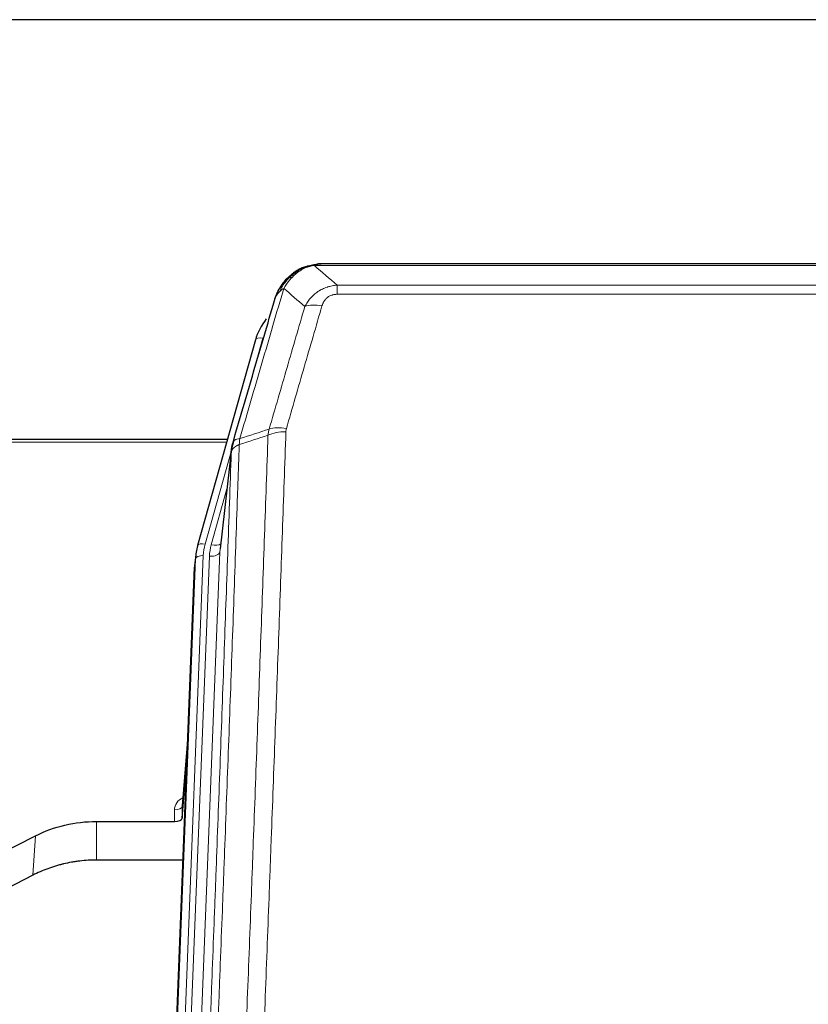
# Model space of a CAD drawing. Header units: inches. Extents: x 0 to 23760, y -13 to 16800.
# Tile 64 of 207: x 5819 to 6122, y 8062 to 8440. Entities that reach past the tile are written whole.
import ezdxf

# ---------------------------------------------------------------- set-up
doc = ezdxf.new("R2010")
doc.units = ezdxf.units.IN
doc.layers.add('254', color=7, linetype='Continuous', true_color=0xffffff)

msp = doc.modelspace()

# ---------------------------------------------------------------- linework, layer by layer
at = {"layer": '254', "color": 2, "linetype": 'Continuous', "lineweight": 25}
for p, q in [((6859.958, 8439.712), (5260.465, 8439.712)), ((5927.963, 8344.61), (5927.863, 8344.581)), ((6153.026, 8346.086), (5934.905, 8346.086)), ((5909.912, 8316.994), (5887.738, 8238.108)), ((5899.185, 8278.824), (5764.965, 8278.824)), ((5900.774, 8275.307), (5896.358, 8236.788)), ((5887.738, 8238.108), (5887.719, 8238.012)), ((5887.057, 8234.645), (5886.683, 8231.387)), ((5873.443, 7896.601), (5886.561, 8229.802)), ((5884.07, 8166.53), (5881.863, 8138.331)), ((5881.867, 8133.575), (5883.689, 8156.856)), ((5881.856, 8138.151), (5881.867, 8133.575)), ((5848.965, 8132.324), (5878.868, 8132.324)), ((5809.421, 8118.665), (5825.586, 8126.838)), ((5882.14, 8117.515), (5848.965, 8117.515)), ((5824.53, 8111.707), (5808.851, 8103.679))]:
    msp.add_line(p, q, dxfattribs=at)
at = {"layer": '254', "color": 110, "linetype": 'Continuous', "lineweight": 13}
for p, q in [((5927.863, 8344.581), (5927.794, 8344.424)), ((6155.368, 8345.423), (5932.563, 8345.423)), ((5941.294, 8337.955), (6146.637, 8337.955)), ((5941.294, 8337.955), (5941.294, 8334.422)), ((6146.637, 8334.422), (5941.294, 8334.422)), ((5912.8, 8317.568), (5908.074, 8300.756)), ((5898.898, 8277.793), (5764.965, 8277.793)), ((5900.699, 8274.516), (5890.626, 8238.681)), ((5900.645, 8273.795), (5896.268, 8235.614)), ((5898.999, 8259.827), (5892.973, 8238.389)), ((5889.929, 8234.28), (5876.818, 7901.258)), ((5879.21, 7902.094), (5892.276, 8233.988)), ((5896.268, 8235.614), (5883.202, 7903.721)), ((5873.824, 7900.038), (5886.935, 8233.06)), ((5886.935, 8233.06), (5886.561, 8229.802)), ((5884.063, 8166.339), (5881.856, 8138.151)), ((5878.868, 8132.324), (5878.858, 8136.741)), ((5848.965, 8132.324), (5848.965, 8117.515)), ((5825.586, 8126.838), (5824.53, 8111.707))]:
    msp.add_line(p, q, dxfattribs=at)
for centre, major_axis, ratio, start_param, end_param in [((5935.447, 8324.2), (-9.598, 2.808), 0.562843, 4.8755761, 5.6185342), ((5912.8, 8316.182), (-2.888, 0.812), 0.4480327, 4.837666, 6.2831701), ((5921.786, 8277.317), (9.604, -2.788), 0.5442898, 1.7274916, 2.473129), ((5921.598, 8276.145), (9.994, -0.345), 0.559112, 1.5901207, 2.34753), ((5890.626, 8237.296), (-2.888, 0.812), 0.4480327, 4.837666, 6.2831701), ((5913.947, 8233.53), (24.033, -0.038), 0.8858289, 2.8989744, 3.1081259), ((5916.294, 8233.238), (24.033, -0.038), 0.8858289, 2.8989744, 3.1081259), ((5892.973, 8240.236), (-3.851, 1.082), 0.4480327, 1.6960734, 2.8915811), ((5889.929, 8232.895), (-2.998, 0.118), 0.4614673, 4.7305545, 6.248991), ((5892.276, 8235.835), (-3.997, 0.157), 0.4614673, 1.5889619, 3.1073983), ((5884.861, 8136.741), (6.003, -0.046), 0.8757409, 2.0547277, 3.1504318), ((5878.858, 8138.195), (3, 0.007), 0.4848086, 4.7112485, 6.2484184)]:
    msp.add_ellipse(centre, major_axis=major_axis, ratio=ratio, start_param=start_param, end_param=end_param, dxfattribs=at)
at = {"layer": '254', "color": 2, "linetype": 'Continuous', "lineweight": 25}
for centre, major_axis, ratio, start_param, end_param in [((5936.107, 8310.981), (27.014, -0.465), 0.8900028, 2.5395258, 2.912319), ((5913.947, 8232.145), (27.027, -0.37), 0.8864308, 2.9096812, 3.1188327), ((5913.581, 8228.958), (27.037, -0.043), 0.8858289, 3.0417954, 3.1081259), ((5878.868, 8133.618), (-3, 0), 0.4313147, 1.5706417, 3.1078116)]:
    msp.add_ellipse(centre, major_axis=major_axis, ratio=ratio, start_param=start_param, end_param=end_param, dxfattribs=at)
for points, knots in [([(5922.751, 8340.699), (5922.937, 8340.893), (5923.126, 8341.083), (5923.898, 8341.826), (5924.508, 8342.343), (5925.777, 8343.281), (5926.437, 8343.702), (5927.338, 8344.195), (5927.566, 8344.313), (5927.794, 8344.424)], [0, 0, 0, 0, 0.125, 0.125, 0.5, 0.5, 0.875, 0.875, 1, 1, 1, 1]), ([(5927.794, 8344.424), (5928.252, 8344.647), (5928.716, 8344.847), (5930.586, 8345.548), (5932.023, 8345.854), (5933.433, 8345.943)], [0, 0, 0, 0, 0.25, 0.25, 1, 1, 1, 1]), ([(5927.963, 8344.61), (5928.541, 8344.86), (5929.129, 8345.079), (5929.81, 8345.293), (5929.897, 8345.32), (5929.985, 8345.346)], [0, 0, 0, 0, 0.8717446, 0.8717446, 1, 1, 1, 1]), ([(5935.105, 8346.083), (5935.09, 8346.084), (5935.062, 8346.084), (5935.021, 8346.085), (5934.98, 8346.085), (5934.941, 8346.086), (5934.902, 8346.086), (5934.865, 8346.086), (5934.829, 8346.085), (5934.793, 8346.085), (5934.759, 8346.085), (5934.726, 8346.084), (5934.694, 8346.083), (5934.663, 8346.082), (5934.633, 8346.081), (5934.604, 8346.081), (5934.576, 8346.079), (5934.549, 8346.078), (5934.523, 8346.077), (5934.499, 8346.076), (5934.475, 8346.075), (5934.452, 8346.074), (5934.431, 8346.073), (5934.41, 8346.072), (5934.391, 8346.07), (5934.372, 8346.069), (5934.355, 8346.068), (5934.339, 8346.067), (5934.323, 8346.066), (5934.309, 8346.065), (5934.296, 8346.064), (5934.284, 8346.063), (5934.273, 8346.062), (5934.263, 8346.062), (5934.254, 8346.061), (5934.246, 8346.06), (5934.24, 8346.06), (5934.234, 8346.059), (5934.229, 8346.059), (5934.217, 8346.058), (5934.196, 8346.056), (5934.167, 8346.054), (5934.138, 8346.051), (5934.11, 8346.048), (5934.082, 8346.046), (5934.054, 8346.043), (5934.027, 8346.04), (5934, 8346.037), (5933.974, 8346.034), (5933.947, 8346.031), (5933.921, 8346.027), (5933.896, 8346.024), (5933.87, 8346.021), (5933.845, 8346.017), (5933.821, 8346.014), (5933.796, 8346.01), (5933.772, 8346.007), (5933.749, 8346.003), (5933.725, 8345.999), (5933.702, 8345.996), (5933.68, 8345.992), (5933.657, 8345.988), (5933.635, 8345.984), (5933.614, 8345.98), (5933.592, 8345.976), (5933.571, 8345.972), (5933.551, 8345.968), (5933.53, 8345.964), (5933.51, 8345.96), (5933.49, 8345.956), (5933.471, 8345.952), (5933.452, 8345.948), (5933.44, 8345.945), (5933.433, 8345.943)], [0, 0, 0, 0, 0.0247661, 0.0489206, 0.0724636, 0.0953949, 0.1177147, 0.1394229, 0.1605195, 0.1810045, 0.2008779, 0.2201398, 0.23879, 0.2568287, 0.2742558, 0.2910713, 0.3072753, 0.3228676, 0.3378484, 0.3522176, 0.3659752, 0.3791212, 0.3916556, 0.4035785, 0.4148897, 0.4255894, 0.4356775, 0.445154, 0.454019, 0.4622723, 0.4699141, 0.4769443, 0.4833629, 0.48917, 0.4943654, 0.4989493, 0.5029216, 0.5062824, 0.5090316, 0.5111692, 0.5284651, 0.5456049, 0.5625886, 0.5794163, 0.5960881, 0.612604, 0.6289642, 0.6451687, 0.6612176, 0.6771111, 0.6928491, 0.7084319, 0.7238594, 0.7391318, 0.7542492, 0.7692118, 0.7840195, 0.7986726, 0.8131712, 0.8275153, 0.8417051, 0.8557408, 0.8696224, 0.8833501, 0.8969241, 0.9103445, 0.9236114, 0.936725, 0.9496856, 0.9624932, 0.975148, 0.9876502, 1, 1, 1, 1]), ([(5917.882, 8333.789), (5918.495, 8335.529), (5919.391, 8337.218), (5920.92, 8339.254), (5921.33, 8339.744), (5921.765, 8340.214)], [0, 0, 0, 0, 0.75, 0.75, 1, 1, 1, 1]), ([(5921.386, 8339.744), (5921.442, 8339.846), (5921.511, 8339.949), (5921.647, 8340.104), (5921.703, 8340.16), (5921.765, 8340.214)], [0, 0, 0, 0, 0.6295096, 0.6295096, 1, 1, 1, 1]), ([(5921.765, 8340.214), (5921.983, 8340.448), (5922.206, 8340.677), (5923.08, 8341.528), (5923.77, 8342.108), (5924.497, 8342.634)], [0, 0, 0, 0, 0.2626999, 0.2626999, 1, 1, 1, 1]), ([(5917.243, 8332.015), (5917.249, 8332.037), (5917.261, 8332.081), (5917.279, 8332.147), (5917.297, 8332.213), (5917.316, 8332.278), (5917.334, 8332.343), (5917.353, 8332.408), (5917.372, 8332.472), (5917.391, 8332.536), (5917.411, 8332.6), (5917.43, 8332.664), (5917.45, 8332.727), (5917.469, 8332.79), (5917.489, 8332.853), (5917.509, 8332.915), (5917.53, 8332.978), (5917.55, 8333.04), (5917.571, 8333.101), (5917.591, 8333.162), (5917.612, 8333.223), (5917.633, 8333.284), (5917.654, 8333.345), (5917.675, 8333.405), (5917.697, 8333.465), (5917.718, 8333.524), (5917.74, 8333.584), (5917.761, 8333.643), (5917.783, 8333.701), (5917.805, 8333.76), (5917.827, 8333.818), (5917.85, 8333.876), (5917.872, 8333.933), (5917.894, 8333.991), (5917.917, 8334.048), (5917.94, 8334.105), (5917.962, 8334.161), (5917.985, 8334.217), (5918.008, 8334.273), (5918.031, 8334.329), (5918.054, 8334.384), (5918.077, 8334.439), (5918.101, 8334.494), (5918.124, 8334.548), (5918.148, 8334.602), (5918.171, 8334.656), (5918.195, 8334.71), (5918.218, 8334.763), (5918.242, 8334.816), (5918.266, 8334.869), (5918.29, 8334.921), (5918.314, 8334.974), (5918.338, 8335.026), (5918.362, 8335.077), (5918.386, 8335.129), (5918.411, 8335.18), (5918.435, 8335.231), (5918.459, 8335.281), (5918.484, 8335.331), (5918.508, 8335.381), (5918.533, 8335.431), (5918.557, 8335.48), (5918.582, 8335.53), (5918.606, 8335.578), (5918.631, 8335.627), (5918.656, 8335.675), (5918.674, 8335.711), (5918.685, 8335.731), (5918.687, 8335.735)], [0, 0, 0, 0, 0.0171812, 0.0343046, 0.0513704, 0.0683783, 0.0853286, 0.1022212, 0.119056, 0.1358331, 0.1525524, 0.1692141, 0.185818, 0.2023642, 0.2188526, 0.2352834, 0.2516564, 0.2679717, 0.2842292, 0.3004291, 0.3165712, 0.3326555, 0.3486822, 0.3646511, 0.3805623, 0.3964158, 0.4122116, 0.4279496, 0.4436299, 0.4592525, 0.4748173, 0.4903244, 0.5057738, 0.5211655, 0.5364994, 0.5517757, 0.5669942, 0.5821549, 0.597258, 0.6123033, 0.6272909, 0.6422208, 0.6570929, 0.6719073, 0.686664, 0.701363, 0.7160042, 0.7305878, 0.7451136, 0.7595816, 0.773992, 0.7883446, 0.8026395, 0.8168767, 0.8310561, 0.8451778, 0.8592418, 0.8732481, 0.8871967, 0.9010875, 0.9149206, 0.928696, 0.9424136, 0.9560736, 0.9696758, 0.9832203, 0.996707, 1, 1, 1, 1]), ([(5901.201, 8277.246), (5903.887, 8286.457), (5906.566, 8295.627), (5910.577, 8309.319), (5911.913, 8313.873), (5914.58, 8322.96), (5915.913, 8327.493), (5917.243, 8332.015)], [0, 0, 0, 0, 0.5, 0.5, 0.75, 0.75, 1, 1, 1, 1]), ([(5917.243, 8332.015), (5917.328, 8332.476), (5917.47, 8332.926), (5917.733, 8333.505), (5917.805, 8333.648), (5917.882, 8333.789)], [0, 0, 0, 0, 0.75, 0.75, 1, 1, 1, 1]), ([(5900.645, 8273.795), (5900.645, 8273.806), (5900.646, 8273.845), (5900.65, 8273.932), (5900.657, 8274.071), (5900.668, 8274.264), (5900.687, 8274.51), (5900.716, 8274.809), (5900.757, 8275.16), (5900.801, 8275.461), (5900.84, 8275.692), (5900.865, 8275.835), (5900.891, 8275.974), (5900.918, 8276.109), (5900.946, 8276.24), (5900.973, 8276.368), (5901.002, 8276.491), (5901.03, 8276.61), (5901.058, 8276.726), (5901.087, 8276.837), (5901.116, 8276.945), (5901.144, 8277.049), (5901.172, 8277.149), (5901.191, 8277.214), (5901.201, 8277.246)], [0, 0, 0, 0, 0.0092499, 0.0337179, 0.073404, 0.128308, 0.1984299, 0.2837694, 0.3843264, 0.5001005, 0.5424888, 0.5838484, 0.6241794, 0.6634821, 0.7017567, 0.7390032, 0.7752221, 0.8104134, 0.8445775, 0.8777146, 0.909825, 0.9409091, 0.9709673, 1, 1, 1, 1]), ([(5825.586, 8126.838), (5829.119, 8128.625), (5832.921, 8130.004), (5840.804, 8131.854), (5844.884, 8132.324), (5848.965, 8132.324)], [0, 0, 0, 0, 0.5, 0.5, 1, 1, 1, 1]), ([(5848.965, 8117.515), (5847.895, 8117.515), (5845.76, 8117.452), (5843.635, 8117.266), (5842.309, 8117.111), (5842.044, 8117.078), (5841.515, 8117.008), (5840.724, 8116.898), (5839.936, 8116.771), (5838.365, 8116.493), (5837.325, 8116.278), (5836.163, 8116.001), (5836.034, 8115.97), (5835.777, 8115.906), (5835.391, 8115.81), (5834.495, 8115.575), (5833.735, 8115.358), (5832.225, 8114.902), (5830.238, 8114.238), (5828.304, 8113.461), (5826.396, 8112.627), (5825.456, 8112.181), (5824.53, 8111.707)], [0, 0, 0, 0, 0.125, 0.25, 0.25, 0.28125, 0.28125, 0.3125, 0.375, 0.375, 0.5, 0.5, 0.515625, 0.515625, 0.53125, 0.5625, 0.625, 0.625, 0.75, 0.875, 0.875, 1, 1, 1, 1])]:
    msp.add_open_spline(points, degree=3, knots=knots, dxfattribs=at)
at = {"layer": '254', "color": 110, "linetype": 'Continuous', "lineweight": 13}
for points, knots in [([(5923.975, 8340.911), (5924.125, 8341.069), (5924.276, 8341.225), (5924.891, 8341.833), (5925.37, 8342.262), (5926.364, 8343.048), (5926.879, 8343.406), (5927.586, 8343.831), (5927.764, 8343.933), (5927.945, 8344.03)], [0, 0, 0, 0, 0.125, 0.125, 0.5, 0.5, 0.875, 0.875, 1, 1, 1, 1]), ([(5927.794, 8344.424), (5927.793, 8344.394), (5927.794, 8344.362), (5927.808, 8344.276), (5927.824, 8344.221), (5927.872, 8344.117), (5927.904, 8344.068), (5927.945, 8344.03)], [0, 0, 0, 0, 0.25, 0.25, 0.625, 0.625, 1, 1, 1, 1]), ([(5927.945, 8344.03), (5928.305, 8344.225), (5928.672, 8344.401), (5930.166, 8345.027), (5931.342, 8345.321), (5932.563, 8345.423)], [0, 0, 0, 0, 0.25, 0.25, 1, 1, 1, 1]), ([(5933.433, 8345.943), (5933.425, 8345.942), (5933.409, 8345.938), (5933.386, 8345.932), (5933.362, 8345.927), (5933.339, 8345.921), (5933.317, 8345.915), (5933.295, 8345.909), (5933.273, 8345.903), (5933.251, 8345.897), (5933.23, 8345.891), (5933.209, 8345.884), (5933.188, 8345.878), (5933.168, 8345.872), (5933.148, 8345.865), (5933.128, 8345.858), (5933.109, 8345.852), (5933.09, 8345.845), (5933.071, 8345.838), (5933.053, 8345.831), (5933.035, 8345.824), (5933.017, 8345.817), (5933, 8345.81), (5932.983, 8345.803), (5932.966, 8345.795), (5932.95, 8345.788), (5932.934, 8345.78), (5932.918, 8345.773), (5932.903, 8345.765), (5932.888, 8345.758), (5932.873, 8345.75), (5932.859, 8345.742), (5932.845, 8345.734), (5932.831, 8345.726), (5932.818, 8345.718), (5932.804, 8345.71), (5932.792, 8345.702), (5932.779, 8345.694), (5932.767, 8345.686), (5932.756, 8345.678), (5932.744, 8345.669), (5932.733, 8345.661), (5932.723, 8345.652), (5932.712, 8345.644), (5932.702, 8345.635), (5932.692, 8345.626), (5932.683, 8345.618), (5932.674, 8345.609), (5932.665, 8345.6), (5932.657, 8345.591), (5932.649, 8345.582), (5932.641, 8345.573), (5932.634, 8345.564), (5932.627, 8345.555), (5932.62, 8345.546), (5932.613, 8345.537), (5932.607, 8345.528), (5932.602, 8345.518), (5932.596, 8345.509), (5932.591, 8345.5), (5932.586, 8345.49), (5932.582, 8345.481), (5932.578, 8345.471), (5932.574, 8345.462), (5932.571, 8345.452), (5932.568, 8345.443), (5932.565, 8345.433), (5932.563, 8345.426), (5932.563, 8345.423)], [0, 0, 0, 0, 0.0185022, 0.0368847, 0.0551481, 0.073293, 0.0913199, 0.1092294, 0.1270222, 0.1446988, 0.1622598, 0.1797059, 0.1970378, 0.2142561, 0.2313614, 0.2483544, 0.265236, 0.2820066, 0.2986672, 0.3152184, 0.331661, 0.3479958, 0.3642235, 0.380345, 0.3963611, 0.4122725, 0.4280803, 0.4437851, 0.459388, 0.4748898, 0.4902915, 0.5055939, 0.5207981, 0.535905, 0.5509156, 0.565831, 0.5806521, 0.5953801, 0.6100159, 0.6245607, 0.6390157, 0.6533819, 0.6676604, 0.6818526, 0.6959596, 0.7099825, 0.7239227, 0.7377815, 0.75156, 0.7652597, 0.7788818, 0.7924277, 0.8058989, 0.8192966, 0.8326224, 0.8458776, 0.8590638, 0.8721825, 0.8852351, 0.8982233, 0.9111485, 0.9240124, 0.9368166, 0.9495628, 0.9622525, 0.9748874, 0.9874694, 1, 1, 1, 1]), ([(5919.093, 8335.374), (5919.791, 8336.826), (5920.662, 8338.22), (5922.023, 8339.903), (5922.38, 8340.31), (5922.751, 8340.699)], [0, 0, 0, 0, 0.75, 0.75, 1, 1, 1, 1]), ([(5920.8, 8336.704), (5921.493, 8337.819), (5922.259, 8338.917), (5923.386, 8340.267), (5923.676, 8340.595), (5923.975, 8340.911)], [0, 0, 0, 0, 0.75, 0.75, 1, 1, 1, 1]), ([(5921.765, 8340.214), (5921.796, 8340.24), (5921.828, 8340.266), (5921.963, 8340.368), (5922.076, 8340.438), (5922.325, 8340.56), (5922.461, 8340.612), (5922.653, 8340.671), (5922.702, 8340.685), (5922.751, 8340.699)], [0, 0, 0, 0, 0.125, 0.125, 0.5, 0.5, 0.875, 0.875, 1, 1, 1, 1]), ([(5922.751, 8340.699), (5922.85, 8340.725), (5922.951, 8340.748), (5923.208, 8340.798), (5923.365, 8340.822), (5923.676, 8340.866), (5923.829, 8340.887), (5923.975, 8340.911)], [0, 0, 0, 0, 0.25, 0.25, 0.625, 0.625, 1, 1, 1, 1]), ([(5920.8, 8336.704), (5919.402, 8331.949), (5918.003, 8327.183), (5915.2, 8317.627), (5913.797, 8312.838), (5909.584, 8298.435), (5906.768, 8288.787), (5903.946, 8279.094)], [0, 0, 0, 0, 0.25, 0.25, 0.5, 0.5, 1, 1, 1, 1]), ([(5917.882, 8333.789), (5917.921, 8333.86), (5917.962, 8333.93), (5918.129, 8334.208), (5918.268, 8334.411), (5918.572, 8334.808), (5918.736, 8335.001), (5918.971, 8335.251), (5919.031, 8335.313), (5919.093, 8335.374)], [0, 0, 0, 0, 0.125, 0.125, 0.5, 0.5, 0.875, 0.875, 1, 1, 1, 1]), ([(5919.093, 8335.374), (5919.216, 8335.496), (5919.344, 8335.615), (5919.676, 8335.907), (5919.887, 8336.076), (5920.328, 8336.4), (5920.559, 8336.556), (5920.8, 8336.704)], [0, 0, 0, 0, 0.25, 0.25, 0.625, 0.625, 1, 1, 1, 1]), ([(5928.867, 8329.742), (5929.165, 8330.31), (5929.491, 8330.857), (5930.204, 8331.908), (5930.59, 8332.413), (5931.219, 8333.135), (5931.491, 8333.429), (5931.776, 8333.713), (5931.891, 8333.826), (5931.949, 8333.882), (5932.125, 8334.049), (5932.243, 8334.158), (5932.846, 8334.694), (5933.355, 8335.091), (5934.027, 8335.545), (5934.163, 8335.634), (5934.37, 8335.764), (5934.44, 8335.807), (5934.58, 8335.891), (5934.65, 8335.933), (5935.002, 8336.138), (5935.289, 8336.292), (5936.165, 8336.725), (5936.77, 8336.975), (5937.473, 8337.212), (5937.552, 8337.238), (5937.709, 8337.288), (5937.789, 8337.313), (5938.027, 8337.384), (5938.186, 8337.429), (5938.666, 8337.556), (5938.988, 8337.63), (5939.963, 8337.822), (5940.624, 8337.909), (5941.294, 8337.955)], [0, 0, 0, 0, 0.125, 0.125, 0.25, 0.25, 0.3125, 0.328125, 0.328125, 0.34375, 0.34375, 0.375, 0.375, 0.5, 0.5, 0.53125, 0.53125, 0.546875, 0.546875, 0.5625, 0.5625, 0.625, 0.625, 0.75, 0.75, 0.765625, 0.765625, 0.78125, 0.78125, 0.8125, 0.8125, 0.875, 0.875, 1, 1, 1, 1]), ([(5935.447, 8329.987), (5935.468, 8330.059), (5935.49, 8330.131), (5935.536, 8330.274), (5935.56, 8330.346), (5935.636, 8330.559), (5935.69, 8330.7), (5935.808, 8330.978), (5935.872, 8331.115), (5936.008, 8331.387), (5936.081, 8331.521), (5936.239, 8331.785), (5936.323, 8331.915), (5936.458, 8332.107), (5936.505, 8332.171), (5936.601, 8332.297), (5936.651, 8332.359), (5936.805, 8332.543), (5936.913, 8332.662), (5937.141, 8332.892), (5937.26, 8333.002), (5937.45, 8333.161), (5937.547, 8333.238), (5937.648, 8333.313), (5937.716, 8333.363), (5937.751, 8333.387), (5937.925, 8333.507), (5938.07, 8333.597), (5938.517, 8333.845), (5938.833, 8333.985), (5939.254, 8334.124), (5939.339, 8334.15), (5939.512, 8334.199), (5939.599, 8334.222), (5939.86, 8334.284), (5940.036, 8334.317), (5940.391, 8334.37), (5940.57, 8334.39), (5940.93, 8334.416), (5941.111, 8334.422), (5941.294, 8334.422)], [0, 0, 0, 0, 0.03125, 0.03125, 0.0625, 0.0625, 0.125, 0.125, 0.1875, 0.1875, 0.25, 0.25, 0.3125, 0.3125, 0.34375, 0.34375, 0.375, 0.375, 0.4375, 0.4375, 0.5, 0.5, 0.53125, 0.546875, 0.546875, 0.5625, 0.5625, 0.625, 0.625, 0.75, 0.75, 0.78125, 0.78125, 0.8125, 0.8125, 0.875, 0.875, 0.9375, 0.9375, 1, 1, 1, 1]), ([(5915.189, 8282.745), (5917.478, 8290.638), (5919.762, 8298.501), (5923.181, 8310.25), (5924.32, 8314.16), (5926.595, 8321.962), (5927.732, 8325.856), (5928.867, 8329.742)], [0, 0, 0, 0, 0.5, 0.5, 0.75, 0.75, 1, 1, 1, 1]), ([(5935.447, 8329.987), (5934.313, 8326.094), (5933.178, 8322.194), (5930.905, 8314.38), (5929.768, 8310.464), (5926.353, 8298.696), (5924.071, 8290.821), (5921.786, 8282.916)], [0, 0, 0, 0, 0.25, 0.25, 0.5, 0.5, 1, 1, 1, 1]), ([(5921.598, 8281.738), (5921.605, 8281.937), (5921.624, 8282.135), (5921.686, 8282.527), (5921.73, 8282.722), (5921.786, 8282.916)], [0, 0, 0, 0, 0.5, 0.5, 1, 1, 1, 1]), ([(5903.946, 8279.094), (5903.537, 8279.06), (5903.165, 8278.99), (5902.506, 8278.786), (5902.221, 8278.653), (5901.749, 8278.331), (5901.563, 8278.142), (5901.3, 8277.723), (5901.222, 8277.492), (5901.201, 8277.246)], [0, 0, 0, 0, 0.25, 0.25, 0.5, 0.5, 0.75, 0.75, 1, 1, 1, 1]), ([(5902.757, 7961.774), (5903.315, 7975.587), (5904.417, 8003.083), (5906.027, 8043.935), (5907.07, 8070.909), (5907.842, 8091.041), (5908.225, 8101.083), (5908.604, 8111.089), (5908.855, 8117.751), (5908.981, 8121.078), (5909.605, 8137.692), (5910.097, 8150.912), (5910.823, 8170.636), (5911.063, 8177.192), (5911.54, 8190.266), (5911.776, 8196.785), (5912.479, 8216.283), (5913.401, 8242.129), (5914.292, 8267.675), (5914.731, 8280.372)], [0, 0, 0, 0, 0.125, 0.25, 0.375, 0.375, 0.4375, 0.46875, 0.46875, 0.5, 0.5, 0.625, 0.625, 0.6875, 0.6875, 0.75, 0.75, 0.875, 1, 1, 1, 1]), ([(5903.734, 8276.803), (5903.755, 8277.205), (5903.77, 8277.592), (5903.828, 8278.35), (5903.871, 8278.722), (5903.946, 8279.094)], [0, 0, 0, 0, 0.5, 0.5, 1, 1, 1, 1]), ([(5921.598, 8281.738), (5921.161, 8269.025), (5920.27, 8243.447), (5919.35, 8217.567), (5918.648, 8198.044), (5918.412, 8191.518), (5917.936, 8178.427), (5917.696, 8171.863), (5916.971, 8152.113), (5916.479, 8138.876), (5915.856, 8122.241), (5915.731, 8118.91), (5915.479, 8112.239), (5915.101, 8102.221), (5914.719, 8092.167), (5913.948, 8072.008), (5912.906, 8045), (5911.298, 8004.096), (5910.197, 7976.566), (5909.64, 7962.735)], [0, 0, 0, 0, 0.125, 0.25, 0.25, 0.3125, 0.3125, 0.375, 0.375, 0.5, 0.5, 0.53125, 0.53125, 0.5625, 0.625, 0.625, 0.75, 0.875, 1, 1, 1, 1]), ([(5903.734, 8276.803), (5903.678, 8275.191), (5903.622, 8273.578), (5903.51, 8270.349), (5903.342, 8265.502), (5902.946, 8254.167), (5902.603, 8244.407), (5901.909, 8224.831), (5900.969, 8198.575), (5899.511, 8158.73), (5898.506, 8131.859), (5897.932, 8116.658), (5897.869, 8114.967), (5897.741, 8111.585), (5897.548, 8106.507), (5897.097, 8094.637), (5896.705, 8084.422), (5896.377, 8075.888), (5896.311, 8074.18), (5896.179, 8070.762), (5895.981, 8065.632), (5895.515, 8053.64), (5895.113, 8043.324), (5894.301, 8022.642), (5893.204, 7994.933), (5892.076, 7966.96), (5891.505, 7952.907)], [0, 0, 0, 0, 0.015625, 0.015625, 0.03125, 0.0625, 0.125, 0.125, 0.25, 0.375, 0.5, 0.5, 0.515625, 0.515625, 0.53125, 0.5625, 0.625, 0.625, 0.640625, 0.640625, 0.65625, 0.6875, 0.75, 0.75, 0.875, 1, 1, 1, 1]), ([(5903.734, 8276.803), (5903.721, 8276.799), (5903.696, 8276.789), (5903.658, 8276.775), (5903.62, 8276.76), (5903.582, 8276.745), (5903.543, 8276.73), (5903.505, 8276.715), (5903.466, 8276.699), (5903.428, 8276.683), (5903.389, 8276.667), (5903.35, 8276.65), (5903.311, 8276.633), (5903.272, 8276.616), (5903.233, 8276.599), (5903.194, 8276.581), (5903.155, 8276.563), (5903.116, 8276.545), (5903.077, 8276.527), (5903.038, 8276.508), (5902.999, 8276.489), (5902.959, 8276.469), (5902.92, 8276.45), (5902.881, 8276.43), (5902.842, 8276.409), (5902.802, 8276.389), (5902.763, 8276.368), (5902.724, 8276.346), (5902.685, 8276.325), (5902.646, 8276.303), (5902.607, 8276.281), (5902.568, 8276.258), (5902.53, 8276.236), (5902.491, 8276.212), (5902.452, 8276.189), (5902.414, 8276.165), (5902.375, 8276.141), (5902.337, 8276.117), (5902.299, 8276.092), (5902.261, 8276.067), (5902.223, 8276.041), (5902.186, 8276.015), (5902.148, 8275.989), (5902.111, 8275.963), (5902.074, 8275.936), (5902.037, 8275.909), (5902, 8275.881), (5901.964, 8275.853), (5901.927, 8275.825), (5901.891, 8275.797), (5901.856, 8275.768), (5901.82, 8275.739), (5901.785, 8275.709), (5901.75, 8275.679), (5901.716, 8275.649), (5901.681, 8275.618), (5901.647, 8275.587), (5901.614, 8275.556), (5901.581, 8275.524), (5901.545, 8275.49), (5901.508, 8275.453), (5901.47, 8275.414), (5901.433, 8275.374), (5901.396, 8275.335), (5901.36, 8275.295), (5901.325, 8275.255), (5901.291, 8275.214), (5901.257, 8275.174), (5901.225, 8275.133), (5901.193, 8275.092), (5901.162, 8275.051), (5901.132, 8275.009), (5901.103, 8274.968), (5901.075, 8274.926), (5901.047, 8274.884), (5901.02, 8274.842), (5900.995, 8274.8), (5900.97, 8274.758), (5900.946, 8274.715), (5900.923, 8274.672), (5900.9, 8274.63), (5900.879, 8274.587), (5900.858, 8274.544), (5900.839, 8274.5), (5900.82, 8274.457), (5900.802, 8274.414), (5900.785, 8274.37), (5900.769, 8274.326), (5900.754, 8274.282), (5900.739, 8274.239), (5900.726, 8274.195), (5900.713, 8274.151), (5900.701, 8274.106), (5900.691, 8274.062), (5900.681, 8274.018), (5900.672, 8273.973), (5900.663, 8273.929), (5900.656, 8273.884), (5900.65, 8273.84), (5900.646, 8273.81), (5900.645, 8273.795)], [0, 0, 0, 0, 0.0069372, 0.0139334, 0.0209887, 0.028103, 0.0352764, 0.0425088, 0.0498003, 0.0571509, 0.0645605, 0.0720292, 0.0795569, 0.0871437, 0.0947896, 0.1024945, 0.1102584, 0.1180815, 0.1259636, 0.1339048, 0.141905, 0.1499643, 0.1580827, 0.1662601, 0.1744966, 0.1827922, 0.1911468, 0.1995605, 0.2080333, 0.2165651, 0.225156, 0.233806, 0.2425151, 0.2512832, 0.2601104, 0.2689967, 0.277942, 0.2869465, 0.29601, 0.3051325, 0.3143142, 0.3235549, 0.3328547, 0.3422136, 0.3516315, 0.3611085, 0.3706446, 0.3802398, 0.3898941, 0.3996074, 0.4093798, 0.4192113, 0.4291019, 0.4390515, 0.4490602, 0.459128, 0.4692549, 0.4794409, 0.4896859, 0.4999901, 0.5124905, 0.524991, 0.5374914, 0.5499918, 0.5624922, 0.5749926, 0.587493, 0.5999934, 0.6124937, 0.6249941, 0.6374944, 0.6499948, 0.6624951, 0.6749954, 0.6874957, 0.699996, 0.7124963, 0.7249966, 0.7374968, 0.7499971, 0.7624973, 0.7749976, 0.7874978, 0.799998, 0.8124982, 0.8249984, 0.8374986, 0.8499988, 0.8624989, 0.8749991, 0.8874992, 0.8999993, 0.9124995, 0.9249996, 0.9374997, 0.9499998, 0.9624998, 0.9749999, 0.9875, 1, 1, 1, 1]), ([(5888.449, 7951.127), (5889.019, 7965.127), (5890.144, 7992.994), (5891.238, 8020.598), (5892.047, 8041.202), (5892.449, 8051.479), (5892.913, 8063.426), (5893.11, 8068.537), (5893.242, 8071.942), (5893.308, 8073.643), (5893.635, 8082.145), (5894.026, 8092.321), (5894.476, 8104.147), (5894.668, 8109.205), (5894.796, 8112.575), (5894.859, 8114.259), (5895.432, 8129.402), (5896.433, 8156.171), (5897.888, 8195.865), (5899.294, 8235.098), (5900.2, 8260.948), (5900.645, 8273.795)], [0, 0, 0, 0, 0.125, 0.25, 0.25, 0.3125, 0.34375, 0.359375, 0.359375, 0.375, 0.375, 0.4375, 0.46875, 0.484375, 0.484375, 0.5, 0.5, 0.625, 0.75, 0.875, 1, 1, 1, 1])]:
    msp.add_open_spline(points, degree=3, knots=knots, dxfattribs=at)
at = {"layer": '254', "color": 2, "linetype": 'Continuous', "lineweight": 25}
for points, degree in [([(5927.865, 8344.583), (5925.998, 8343.748), (5924.351, 8342.528)], 2), ([(5933.37, 8346.006), (5933.952, 8346.061), (5934.531, 8346.087), (5935.105, 8346.083)], 3), ([(5901.518, 8278.057), (5900.768, 8275.226)], 1)]:
    msp.add_open_spline(points, degree=degree, dxfattribs=at)
at = {"layer": '254', "color": 110, "linetype": 'Continuous', "lineweight": 13}
for points in [[(5932.563, 8345.423), (5935.456, 8342.931), (5938.366, 8340.442), (5941.294, 8337.955)], [(5928.867, 8329.742), (5926.163, 8332.061), (5923.474, 8334.381), (5920.8, 8336.704)], [(5903.946, 8279.094), (5907.693, 8280.309), (5911.441, 8281.526), (5915.189, 8282.745)], [(5914.731, 8280.372), (5914.771, 8280.779), (5914.889, 8281.581), (5915.077, 8282.361), (5915.189, 8282.745)], [(5914.731, 8280.372), (5911.065, 8279.181), (5907.399, 8277.991), (5903.734, 8276.803)]]:
    msp.add_open_spline(points, degree=3, dxfattribs=at)

doc.saveas('drawing.dxf')
